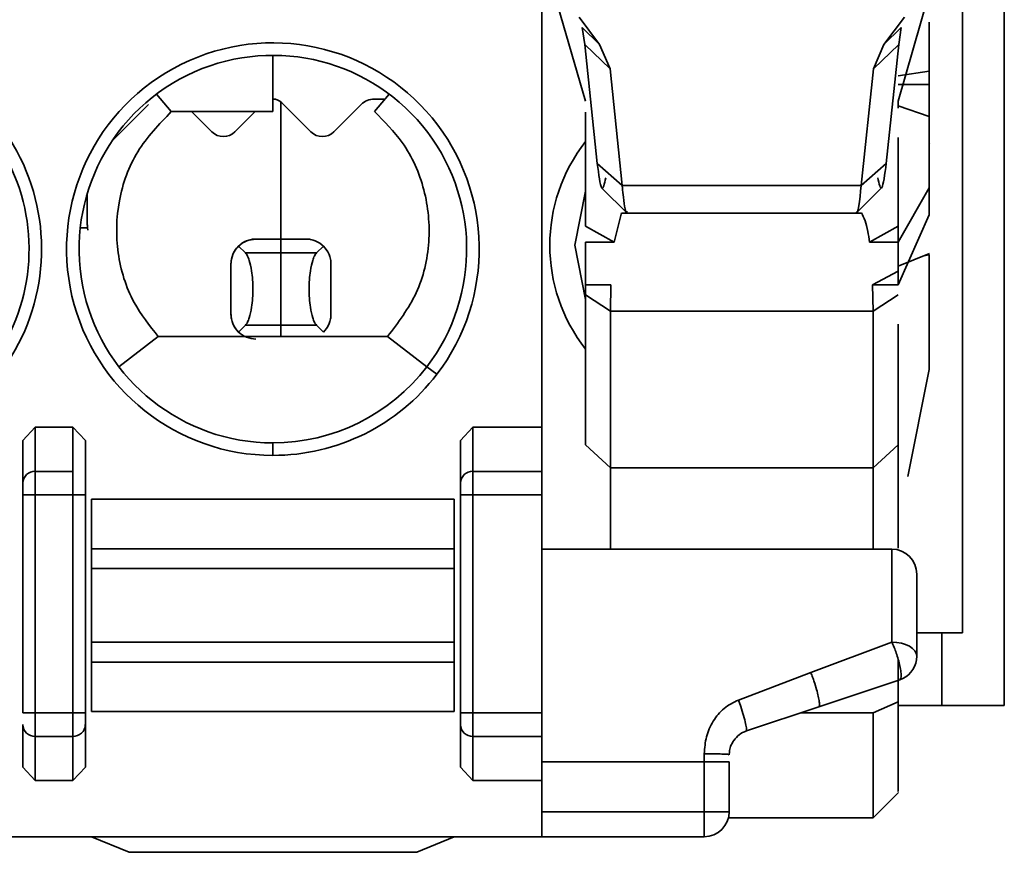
# Model space of a CAD drawing. Header units: millimetres. Extents: x 0 to 420, y 0 to 297.
# Tile 47 of 126: x 150.66 to 154.6, y 226.62 to 229.95. Entities that reach past the tile are written whole.
import ezdxf

# ---------------------------------------------------------------- set-up
doc = ezdxf.new("R2010")
doc.units = ezdxf.units.MM

msp = doc.modelspace()

# ---------------------------------------------------------------- linework, layer by layer
at = {"color": 7, "linetype": 'Continuous', "lineweight": 35}
for p, q in [((154.6018, 227.2099), (154.6018, 233.6599)), ((152.7518, 231.5474), (152.7518, 228.3223)), ((154.4342, 231.3501), (154.4342, 227.5001)), ((152.8018, 230.0603), (152.9268, 229.6262)), ((154.3018, 230.0603), (154.1768, 229.6262)), ((152.9016, 229.9629), (152.9831, 229.8539)), ((154.2023, 229.9627), (154.1204, 229.8539)), ((152.9831, 229.8539), (152.9137, 229.9208)), ((152.9137, 229.9208), (152.9242, 229.853)), ((154.1204, 229.8539), (154.1899, 229.9208)), ((154.1899, 229.9208), (154.1794, 229.853)), ((154.3018, 229.9429), (154.3018, 229.746)), ((152.9242, 229.853), (153.025, 229.7558)), ((152.9242, 229.853), (152.9739, 229.377)), ((152.9831, 229.8539), (153.025, 229.7558)), ((154.0785, 229.7558), (154.1204, 229.8539)), ((154.1794, 229.853), (154.0785, 229.7558)), ((154.1794, 229.853), (154.1297, 229.377)), ((151.6768, 229.5849), (151.6768, 229.8099)), ((153.025, 229.7558), (153.0737, 229.289)), ((154.0785, 229.7558), (154.0298, 229.289)), ((154.1768, 229.7283), (154.3018, 229.746)), ((154.3018, 229.746), (154.3018, 229.6928)), ((154.1768, 229.6928), (154.3018, 229.6928)), ((151.2111, 229.6544), (151.2706, 229.5849)), ((152.1207, 229.6351), (152.0828, 229.6351)), ((152.1424, 229.6544), (152.083, 229.5849)), ((151.1798, 229.6131), (151.0329, 229.4662)), ((151.7092, 229.6231), (151.7092, 229.0751)), ((151.8283, 229.5043), (151.7121, 229.6204)), ((152.0298, 229.6131), (151.921, 229.5043)), ((154.1768, 229.6262), (154.1768, 229.5985)), ((154.1768, 229.6078), (154.3018, 229.5654)), ((151.6768, 229.5849), (151.2706, 229.5849)), ((151.4326, 229.5043), (151.352, 229.5849)), ((151.6059, 229.5849), (151.5253, 229.5043)), ((152.9268, 229.5829), (152.9268, 229.1261)), ((154.3018, 229.5654), (154.3018, 229.2801)), ((154.3037, 229.4612), (154.3018, 229.4605)), ((152.9739, 229.377), (153.0738, 229.289)), ((154.0298, 229.289), (154.1296, 229.377)), ((154.0298, 229.289), (153.0737, 229.289)), ((150.9342, 229.2566), (150.9342, 229.2199)), ((152.9922, 229.2791), (153.0935, 229.1787)), ((154.0092, 229.179), (154.111, 229.2798)), ((154.1768, 229.0625), (154.3018, 229.2801)), ((154.3018, 229.2801), (154.3018, 229.1715)), ((153.0414, 229.0625), (153.0709, 229.1803)), ((153.0728, 229.1783), (154.0308, 229.1783)), ((154.3018, 229.1715), (154.1768, 228.8921)), ((152.9268, 229.1261), (153.0414, 229.0625)), ((154.0622, 229.0625), (154.1768, 229.1261)), ((154.1768, 229.1261), (154.1768, 229.0625)), ((150.935, 229.12), (150.9365, 229.1109)), ((151.5398, 229.0471), (151.5669, 229.02)), ((151.7092, 229.0751), (151.6092, 229.0751)), ((151.7092, 229.0751), (151.7092, 229.02)), ((151.8092, 229.0751), (151.7092, 229.0751)), ((151.8515, 229.02), (151.8786, 229.0471)), ((152.9268, 229.0625), (153.0414, 229.0625)), ((152.9268, 229.0625), (152.9268, 228.8921)), ((154.0622, 229.0625), (154.1768, 229.0625)), ((154.1768, 229.0625), (154.1768, 228.8921)), ((151.7092, 229.02), (151.5669, 229.02)), ((151.7092, 229.02), (151.7092, 228.7302)), ((151.8515, 229.02), (151.7092, 229.02)), ((154.1768, 228.9671), (154.3029, 229.0176)), ((154.3018, 229.0114), (154.3018, 228.5535)), ((151.5092, 228.7751), (151.5092, 228.9751)), ((151.9092, 228.7751), (151.9092, 228.9751)), ((154.0748, 228.8921), (154.1768, 228.9469)), ((153.0288, 228.8921), (152.9268, 228.8921)), ((152.9268, 228.8921), (152.9268, 228.8516)), ((153.0268, 228.7871), (153.0288, 228.8921)), ((154.0748, 228.8921), (154.0768, 228.7871)), ((154.1768, 228.8921), (154.0748, 228.8921)), ((153.0268, 228.7871), (152.9268, 228.8516)), ((152.9268, 228.8516), (152.9268, 228.2525)), ((154.1768, 228.8516), (154.0768, 228.7871)), ((154.0768, 228.7871), (153.0268, 228.7871)), ((153.0268, 228.1597), (153.0268, 228.7871)), ((154.0768, 228.1597), (154.0768, 228.7871)), ((151.5398, 228.7031), (151.5669, 228.7302)), ((151.5669, 228.7302), (151.7092, 228.7302)), ((151.7092, 228.7302), (151.7092, 228.6849)), ((151.7092, 228.7302), (151.8515, 228.7302)), ((151.8515, 228.7302), (151.8786, 228.7031)), ((151.0609, 228.5645), (151.2185, 228.6849)), ((151.2185, 228.6849), (152.135, 228.6849)), ((152.135, 228.6849), (152.2927, 228.5645)), ((152.2927, 228.5645), (152.3324, 228.5341)), ((154.216, 228.1256), (154.3018, 228.5535)), ((150.6768, 228.2691), (150.7268, 228.3223)), ((150.7268, 228.3223), (150.8768, 228.3223)), ((150.7268, 228.3223), (150.7268, 228.1461)), ((150.8768, 228.1461), (150.8768, 228.3223)), ((150.8768, 228.3223), (150.9268, 228.2691)), ((152.4268, 228.2691), (152.4768, 228.3223)), ((152.4768, 228.3223), (152.4768, 228.1461)), ((152.4768, 228.3223), (152.7518, 228.3223)), ((152.7518, 228.3223), (152.7518, 228.1461)), ((150.6768, 228.2691), (150.6768, 228.0991)), ((150.9268, 228.0991), (150.9268, 228.2691)), ((151.6768, 228.2599), (151.6768, 228.2099)), ((152.4268, 228.2691), (152.4268, 228.0991)), ((152.9268, 228.2525), (153.0268, 228.1597)), ((154.0768, 228.1597), (154.1768, 228.2525)), ((150.7268, 228.1461), (150.7268, 228.0521)), ((150.7268, 228.1461), (150.8768, 228.1461)), ((150.8768, 228.0521), (150.8768, 228.1461)), ((152.4768, 228.1461), (152.4768, 228.0521)), ((152.7518, 228.1461), (152.4768, 228.1461)), ((152.7518, 228.1461), (152.7518, 228.0521)), ((153.0268, 228.1597), (154.0768, 228.1597)), ((153.0268, 228.1597), (153.0268, 227.8349)), ((154.0768, 228.1597), (154.0768, 227.8349)), ((150.6768, 228.0521), (150.7268, 228.0521)), ((150.6768, 228.0521), (150.6768, 227.1799)), ((150.7268, 227.1799), (150.7268, 228.0521)), ((150.7268, 228.0521), (150.8768, 228.0521)), ((150.8768, 228.0521), (150.8768, 227.1799)), ((150.8768, 228.0521), (150.9268, 228.0521)), ((150.9268, 227.1799), (150.9268, 228.0521)), ((150.9518, 228.0349), (150.9518, 227.8364)), ((150.9518, 228.0349), (152.4018, 228.0349)), ((152.4018, 228.0349), (152.4018, 227.8364)), ((152.4768, 228.0521), (152.4268, 228.0521)), ((152.4268, 228.0521), (152.4268, 227.1799)), ((152.4768, 228.0521), (152.4768, 227.1799)), ((152.7518, 228.0521), (152.4768, 228.0521)), ((152.7518, 228.0521), (152.7518, 227.1799)), ((150.9518, 227.8364), (150.9518, 227.7576)), ((152.4018, 227.8364), (150.9518, 227.8364)), ((152.4018, 227.8364), (152.4018, 227.7576)), ((154.1518, 227.8349), (152.7518, 227.8349)), ((154.1518, 227.4632), (154.1518, 227.8349)), ((150.9518, 227.7576), (150.9518, 227.4622)), ((150.9518, 227.7576), (152.4018, 227.7576)), ((152.4018, 227.7576), (152.4018, 227.4622)), ((154.2518, 227.5001), (154.4342, 227.5001)), ((154.3518, 227.2099), (154.3518, 227.5001)), ((150.9518, 227.4622), (150.9518, 227.3833)), ((152.4018, 227.4622), (150.9518, 227.4622)), ((152.4018, 227.4622), (152.4018, 227.3833)), ((153.8281, 227.3409), (154.1518, 227.4632)), ((154.1768, 227.3946), (154.1768, 227.2244)), ((154.2506, 227.3919), (154.2518, 227.4069)), ((150.9518, 227.3833), (150.9518, 227.1849)), ((152.4018, 227.3833), (150.9518, 227.3833)), ((152.4018, 227.3833), (152.4018, 227.1849)), ((153.5386, 227.2315), (153.8281, 227.3409)), ((153.8597, 227.2042), (154.1834, 227.3121)), ((153.8418, 227.3037), (153.8438, 227.2976)), ((153.8438, 227.2976), (153.8512, 227.2732)), ((153.5386, 227.2315), (153.5476, 227.2056)), ((153.8597, 227.2042), (153.5702, 227.1077)), ((154.1768, 227.2244), (154.0768, 227.1805)), ((154.1768, 227.2099), (154.6018, 227.2099)), ((150.7268, 227.1799), (150.6768, 227.1799)), ((150.7268, 227.0859), (150.7268, 227.1799)), ((150.8768, 227.1799), (150.7268, 227.1799)), ((150.8768, 227.0859), (150.8768, 227.1799)), ((150.9268, 227.1799), (150.8768, 227.1799)), ((152.4018, 227.1849), (150.9518, 227.1849)), ((152.4768, 227.1799), (152.4268, 227.1799)), ((152.4768, 227.1799), (152.4768, 227.0859)), ((152.7518, 227.1799), (152.4768, 227.1799)), ((152.7518, 227.1799), (152.7518, 227.0859)), ((154.0768, 226.7599), (154.0768, 227.1805)), ((150.6768, 227.1329), (150.6768, 226.9629)), ((150.9268, 226.9629), (150.9268, 227.1329)), ((152.4268, 227.1329), (152.4268, 226.9629)), ((150.8768, 227.0859), (150.7268, 227.0859)), ((150.7268, 226.9097), (150.7268, 227.0859)), ((150.8768, 226.9097), (150.8768, 227.0859)), ((152.7518, 227.0859), (152.4768, 227.0859)), ((152.4768, 227.0859), (152.4768, 226.9097)), ((152.7518, 227.0859), (152.7518, 226.9097)), ((153.4018, 227.0165), (153.4018, 226.9849)), ((153.5018, 227.0128), (153.5024, 227.0239)), ((150.7268, 226.9097), (150.6768, 226.9629)), ((150.9268, 226.9629), (150.8768, 226.9097)), ((152.4768, 226.9097), (152.4268, 226.9629)), ((152.7518, 226.9849), (153.4018, 226.9849)), ((153.5018, 226.9849), (153.4018, 226.9849)), ((153.4018, 226.7849), (153.4018, 226.9849)), ((153.5018, 226.9849), (153.5018, 226.7849)), ((150.8768, 226.9097), (150.7268, 226.9097)), ((152.7518, 226.9097), (152.4768, 226.9097)), ((152.7518, 226.9097), (152.7518, 226.6849)), ((154.0768, 226.7599), (154.1781, 226.8612)), ((153.4018, 226.7849), (152.7518, 226.7849)), ((153.5018, 226.7849), (153.4018, 226.7849)), ((153.4018, 226.6849), (153.4018, 226.7849)), ((153.4986, 226.7599), (154.0768, 226.7599)), ((133.2946, 226.6849), (152.7518, 226.6849)), ((150.9518, 226.6849), (151.1018, 226.6224)), ((152.2518, 226.6224), (152.4018, 226.6849)), ((152.7518, 226.6849), (153.4018, 226.6849)), ((151.1018, 226.6224), (152.2518, 226.6224))]:
    msp.add_line(p, q, dxfattribs=at)
at = {"color": 8, "linetype": 'Continuous', "lineweight": 35}
for p, q in [((150.9065, 229.12), (150.935, 229.12)), ((154.3018, 229.0114), (154.2792, 229.0081)), ((154.0768, 227.1805), (153.7888, 227.1805))]:
    msp.add_line(p, q, dxfattribs=at)
at = {"color": 7, "linetype": 'Continuous', "lineweight": 35, "flags": 128}
for points in [[(152.9268, 229.2673), (152.8842, 229.0501), (152.9268, 228.8329)], [(154.1518, 227.4632), (154.1713, 227.4621), (154.1901, 227.4589), (154.2073, 227.4537), (154.2225, 227.4467), (154.2349, 227.4382), (154.2442, 227.4285), (154.2499, 227.4179), (154.2518, 227.4069)]]:
    msp.add_lwpolyline(points, dxfattribs=at)
at = {"color": 7, "linetype": 'Continuous', "lineweight": 35}
for centre, radius, start, end in [((149.9268, 229.0349), 0.825, 322.6288, 90), ((151.6768, 229.0349), 0.825, 322.6288, 270), ((149.9268, 229.0349), 0.775, 322.6288, 90), ((151.6768, 229.0349), 0.775, 322.6288, 270), ((151.6768, 229.5851), 0.05, 45, 89.9892), ((152.0828, 229.5601), 0.075, 90, 135), ((151.4789, 229.5506), 0.0655, 225, 315), ((151.8746, 229.5506), 0.0655, 225, 315), ((153.4592, 229.0501), 0.675, 142.0686, 217.9314), ((151.6768, 229.0349), 0.775, 270, 322.6288), ((151.6768, 229.0349), 0.825, 270, 322.6288), ((150.7253, 228.0976), 0.0486, 88.2751, 178.1619), ((152.4753, 228.0976), 0.0486, 88.2751, 178.1619), ((154.1518, 227.7349), 0.1, 360, 90), ((154.1518, 227.4069), 0.1, 288.435, 351.3225), ((150.7253, 227.1345), 0.0486, 181.8381, 271.7249), ((150.8782, 227.1345), 0.0486, 268.2733, 358.1637), ((152.4753, 227.1345), 0.0486, 181.8381, 271.7249), ((153.4018, 226.7849), 0.1, 270, 360)]:
    msp.add_arc(centre, radius, start, end, dxfattribs=at)
for points, knots in [([(154.3018, 229.6928), (154.3018, 229.6801), (154.3018, 229.6547), (154.3018, 229.6192), (154.3018, 229.5878), (154.3018, 229.5728), (154.3018, 229.5654)], [0, 0, 0, 0, 0.249999, 0.5, 0.75, 1, 1, 1, 1]), ([(151.2706, 229.5849), (151.2219, 229.5342), (151.1244, 229.4328), (151.0519, 229.2302), (151.047, 229.0191), (151.1057, 228.8276), (151.1837, 228.7289), (151.2185, 228.6849)], [0, 0, 0, 0, 0.208494, 0.417034, 0.625464, 0.83302, 1, 1, 1, 1]), ([(152.135, 228.6849), (152.1777, 228.741), (152.263, 228.8532), (152.3114, 229.0634), (152.2916, 229.2739), (152.211, 229.4568), (152.1223, 229.5455), (152.083, 229.5849)], [0, 0, 0, 0, 0.209019, 0.418062, 0.626758, 0.834185, 1, 1, 1, 1]), ([(154.1768, 229.481), (154.1768, 229.4654), (154.1768, 229.3987), (154.1768, 229.2443), (154.1768, 229.1261)], [0, 0, 0, 0, 0.23396, 1, 1, 1, 1]), ([(152.9739, 229.377), (152.9798, 229.3335), (152.9915, 229.2466), (153.0027, 229.2958), (153.0082, 229.3204)], [0, 0, 0, 0, 0.5001733, 1, 1, 1, 1]), ([(154.1297, 229.377), (154.1238, 229.3339), (154.112, 229.2477), (154.1009, 229.2962), (154.0954, 229.3204)], [0, 0, 0, 0, 0.499883, 1, 1, 1, 1]), ([(153.0737, 229.289), (153.0739, 229.2869), (153.0756, 229.2696), (153.0814, 229.2201), (153.0878, 229.1703), (153.0923, 229.1844), (153.0929, 229.1861)], [0, 0, 0, 0, 0.031273, 0.266868, 0.910106, 1, 1, 1, 1]), ([(154.01, 229.1842), (154.0103, 229.1831), (154.016, 229.1649), (154.0231, 229.2289), (154.0298, 229.289)], [0, 0, 0, 0, 0.0610798, 1, 1, 1, 1]), ([(150.9342, 229.2199), (150.9343, 229.2072), (150.9344, 229.1819), (150.9346, 229.1496), (150.9348, 229.1262), (150.9349, 229.1221), (150.935, 229.12)], [0, 0, 0, 0, 0.250001, 0.499999, 0.75, 1, 1, 1, 1]), ([(154.0306, 229.1801), (154.0404, 229.16), (154.054, 229.1322), (154.0604, 229.0776), (154.0622, 229.0625)], [0, 0, 0, 0, 0.72331, 1, 1, 1, 1]), ([(151.6092, 229.0751), (151.5961, 229.0736), (151.5699, 229.0706), (151.5368, 229.0474), (151.5137, 229.0144), (151.5107, 228.9882), (151.5092, 228.9751)], [0, 0, 0, 0, 0.250006, 0.500009, 0.750005, 1, 1, 1, 1]), ([(151.5092, 228.9751), (151.5093, 228.9783), (151.5095, 228.9853), (151.5118, 228.9996), (151.5212, 229.0275), (151.5317, 229.0386), (151.5398, 229.0471)], [0, 0, 0, 0, 0.066968, 0.143324, 0.344476, 1, 1, 1, 1]), ([(151.5398, 229.0471), (151.5481, 229.0545), (151.5591, 229.0642), (151.5857, 229.0727), (151.5994, 229.0748), (151.6061, 229.075), (151.6092, 229.0751)], [0, 0, 0, 0, 0.649432, 0.852178, 0.930528, 1, 1, 1, 1]), ([(151.8092, 229.0751), (151.8123, 229.075), (151.8189, 229.0748), (151.8327, 229.0727), (151.8593, 229.0642), (151.8702, 229.0545), (151.8786, 229.0471)], [0, 0, 0, 0, 0.069446, 0.147799, 0.350551, 1, 1, 1, 1]), ([(151.9092, 228.9751), (151.9091, 228.9784), (151.9088, 228.9854), (151.9064, 228.9998), (151.897, 229.0275), (151.8866, 229.0386), (151.8786, 229.0471)], [0, 0, 0, 0, 0.068538, 0.145147, 0.344759, 1, 1, 1, 1]), ([(151.5669, 229.02), (151.5698, 229.0163), (151.5753, 229.0092), (151.5842, 228.9862), (151.5916, 228.9535), (151.5958, 228.9127), (151.5971, 228.8751), (151.5958, 228.8375), (151.5916, 228.7966), (151.5842, 228.764), (151.5753, 228.741), (151.5698, 228.7339), (151.5669, 228.7302)], [0, 0, 0, 0, 0.089213, 0.170599, 0.309556, 0.406937, 0.500001, 0.593031, 0.690442, 0.829365, 0.910759, 1, 1, 1, 1]), ([(151.8515, 228.7302), (151.8486, 228.7339), (151.843, 228.741), (151.8342, 228.764), (151.8268, 228.7966), (151.8226, 228.8375), (151.8212, 228.8751), (151.8226, 228.9127), (151.8268, 228.9535), (151.8342, 228.9862), (151.843, 229.0092), (151.8486, 229.0163), (151.8515, 229.02)], [0, 0, 0, 0, 0.089213, 0.1706, 0.309557, 0.406937, 0.499999, 0.593032, 0.690443, 0.829365, 0.910761, 1, 1, 1, 1]), ([(151.5398, 228.7031), (151.5317, 228.7116), (151.5212, 228.7227), (151.5118, 228.7505), (151.5095, 228.7649), (151.5093, 228.7718), (151.5092, 228.7751)], [0, 0, 0, 0, 0.655526, 0.856676, 0.933035, 1, 1, 1, 1]), ([(151.5092, 228.7751), (151.5107, 228.762), (151.5137, 228.7358), (151.5368, 228.7027), (151.5699, 228.6796), (151.5961, 228.6766), (151.6092, 228.6751)], [0, 0, 0, 0, 0.249993, 0.499991, 0.749994, 1, 1, 1, 1]), ([(151.9092, 228.7751), (151.9091, 228.7718), (151.9089, 228.7649), (151.9066, 228.7505), (151.8972, 228.7227), (151.8867, 228.7116), (151.8786, 228.7031)], [0, 0, 0, 0, 0.066965, 0.14332, 0.344475, 1, 1, 1, 1]), ([(154.1768, 228.7341), (154.1768, 228.6514), (154.1768, 228.4446), (154.1768, 228.3246), (154.1768, 228.2525)], [0, 0, 0, 0, 0.399759, 1, 1, 1, 1]), ([(154.1768, 228.2525), (154.1768, 228.1973), (154.1768, 228.0868), (154.1768, 227.9366), (154.1768, 227.8399), (154.1768, 227.839)], [0, 0, 0, 0, 0.497781, 0.995563, 1, 1, 1, 1]), ([(150.6768, 228.0991), (150.6768, 228.097), (150.6768, 228.0927), (150.6768, 228.0812), (150.6768, 228.0675), (150.6768, 228.0573), (150.6768, 228.0521)], [0, 0, 0, 0, 0.2485906, 0.4999983, 0.7488151, 1, 1, 1, 1]), ([(150.9268, 228.0521), (150.9268, 228.0572), (150.9268, 228.0674), (150.9268, 228.0811), (150.9268, 228.0927), (150.9268, 228.097), (150.9268, 228.0991)], [0, 0, 0, 0, 0.248204, 0.499719, 0.748434, 1, 1, 1, 1]), ([(152.4268, 228.0991), (152.4268, 228.097), (152.4268, 228.0927), (152.4268, 228.0812), (152.4268, 228.0675), (152.4268, 228.0573), (152.4268, 228.0521)], [0, 0, 0, 0, 0.2485906, 0.4999983, 0.7488151, 1, 1, 1, 1]), ([(154.2518, 227.4069), (154.2518, 227.455), (154.2518, 227.5511), (154.2518, 227.6534), (154.2518, 227.7226), (154.2518, 227.7308), (154.2518, 227.7349)], [0, 0, 0, 0, 0.250093, 0.500005, 0.750097, 1, 1, 1, 1]), ([(154.1834, 227.3121), (154.1852, 227.3136), (154.1883, 227.3165), (154.1894, 227.3289), (154.1885, 227.3453), (154.1849, 227.3669), (154.1783, 227.3933), (154.1702, 227.4189), (154.1612, 227.4429), (154.1549, 227.4564), (154.1518, 227.4632)], [0, 0, 0, 0, 0.145671, 0.264237, 0.364044, 0.504934, 0.639475, 0.76519, 0.881051, 1, 1, 1, 1]), ([(153.8281, 227.3409), (153.8305, 227.3349), (153.8352, 227.323), (153.8396, 227.3101), (153.8418, 227.3037)], [0, 0, 0, 0, 0.500005, 1, 1, 1, 1]), ([(153.8512, 227.2732), (153.8536, 227.2639), (153.8585, 227.2454), (153.8623, 227.2236), (153.8631, 227.2083), (153.8609, 227.2056), (153.8597, 227.2042)], [0, 0, 0, 0, 0.249999, 0.499997, 0.749999, 1, 1, 1, 1]), ([(153.4018, 227.0165), (153.4035, 227.0395), (153.4069, 227.0854), (153.4358, 227.1478), (153.4781, 227.2015), (153.5186, 227.2216), (153.5386, 227.2315)], [0, 0, 0, 0, 0.252351, 0.503637, 0.754744, 1, 1, 1, 1]), ([(153.5702, 227.1077), (153.5709, 227.1095), (153.5723, 227.1131), (153.568, 227.1361), (153.5596, 227.1682), (153.5516, 227.1931), (153.5476, 227.2056)], [0, 0, 0, 0, 0.250001, 0.500001, 0.750002, 1, 1, 1, 1]), ([(154.1768, 226.8679), (154.1768, 226.8666), (154.1768, 226.8627), (154.1768, 226.9273), (154.1768, 227.0478), (154.1768, 227.1656), (154.1768, 227.2244)], [0, 0, 0, 0, 0.151147, 0.434098, 0.717049, 1, 1, 1, 1]), ([(150.9268, 227.1329), (150.9268, 227.135), (150.9268, 227.1393), (150.9268, 227.1508), (150.9268, 227.1645), (150.9268, 227.1748), (150.9268, 227.1799)], [0, 0, 0, 0, 0.2482038, 0.4997227, 0.7484365, 1, 1, 1, 1]), ([(152.4268, 227.1799), (152.4268, 227.1748), (152.4268, 227.1646), (152.4268, 227.1509), (152.4268, 227.1393), (152.4268, 227.1351), (152.4268, 227.1329)], [0, 0, 0, 0, 0.248599, 0.499997, 0.748813, 1, 1, 1, 1]), ([(153.5197, 227.0699), (153.5266, 227.0783), (153.5404, 227.0949), (153.5602, 227.1034), (153.5702, 227.1077)], [0, 0, 0, 0, 0.499995, 1, 1, 1, 1]), ([(153.5024, 227.0239), (153.5037, 227.0315), (153.5066, 227.0481), (153.5151, 227.0622), (153.5197, 227.0699)], [0, 0, 0, 0, 0.4514658, 1, 1, 1, 1]), ([(153.4018, 227.0165), (153.4149, 227.0165), (153.4411, 227.0163), (153.4741, 227.0155), (153.4973, 227.0143), (153.5003, 227.0133), (153.5018, 227.0128)], [0, 0, 0, 0, 0.249989, 0.499997, 0.75, 1, 1, 1, 1])]:
    msp.add_open_spline(points, degree=3, knots=knots, dxfattribs=at)

doc.saveas('drawing.dxf')
